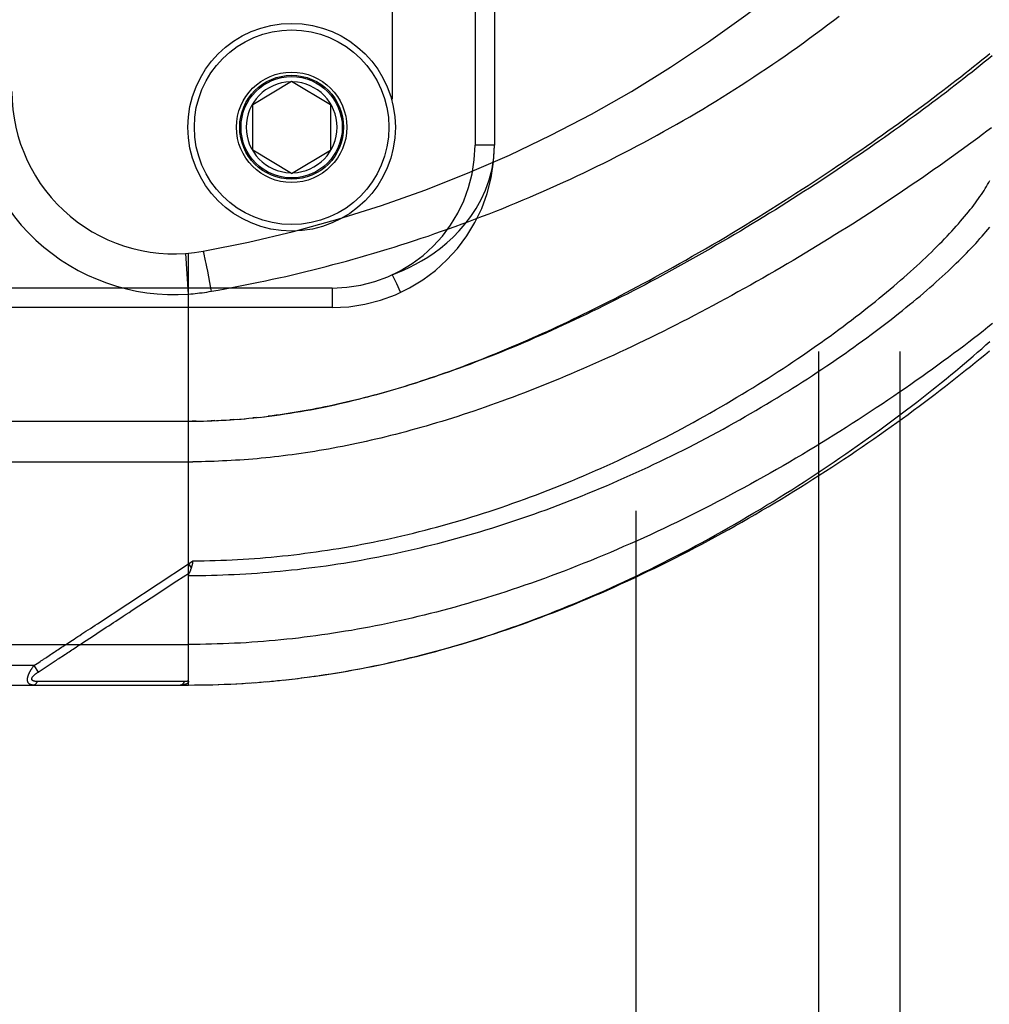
# Model space of a CAD drawing. Header units: inches. Extents: x 0 to 212, y 0 to 138.
# Tile 137 of 256: x 43.76 to 45.25, y 90.82 to 92.34. Entities that reach past the tile are written whole.
import ezdxf

# ---------------------------------------------------------------- set-up
doc = ezdxf.new("R2010")
doc.units = ezdxf.units.IN
doc.header["$LTSCALE"] = 11.6875
doc.header["$MEASUREMENT"] = 0
doc.linetypes.add('HIDDEN', pattern=[0.2, 0.1, -0.1])
for name, color, linetype in [('DEFAULT_2', 8, 'HIDDEN'), ('LEFTHAND_DOOR_ASSEMBLY', 7, 'CONTINUOUS'), ('SUBPANEL', 7, 'CONTINUOUS')]:
    doc.layers.add(name, color=color, linetype=linetype)

msp = doc.modelspace()

# ---------------------------------------------------------------- linework, layer by layer
at = {"layer": 'DEFAULT_2', "color": 8, "linetype": 'HIDDEN'}
msp.add_line((44.7095, 38.9877), (44.7095, 96.0917), dxfattribs=at)
at = {"layer": 'LEFTHAND_DOOR_ASSEMBLY', "color": 8, "linetype": 'HIDDEN'}
for p, q in [((44.3335, 93.3843), (44.3335, 91.9451)), ((44.461, 93.1847), (44.461, 92.1447)), ((44.491, 93.1847), (44.491, 92.1447)), ((44.1185, 92.2072), (44.1785, 92.2432)), ((44.1785, 92.2432), (44.2385, 92.2072)), ((44.1185, 92.1372), (44.1185, 92.2072)), ((44.2385, 92.2072), (44.2385, 92.1372)), ((44.1785, 92.1011), (44.1185, 92.1372)), ((44.1785, 92.1011), (44.2385, 92.1372)), ((44.491, 92.1447), (44.461, 92.1447)), ((44.0198, 91.9155), (44.0153, 91.9778)), ((44.0198, 91.3134), (44.0198, 91.9782)), ((44.0435, 91.9776), (44.0433, 91.9784)), ((44.0437, 91.9768), (44.0435, 91.9776)), ((44.0439, 91.976), (44.0437, 91.9768)), ((44.0441, 91.975), (44.0439, 91.976)), ((44.0445, 91.9735), (44.0441, 91.975)), ((44.0449, 91.9717), (44.0445, 91.9735)), ((44.0454, 91.9692), (44.0449, 91.9717)), ((44.046, 91.9664), (44.0454, 91.9692)), ((44.0468, 91.9625), (44.046, 91.9664)), ((44.0479, 91.9574), (44.0468, 91.9625)), ((44.0492, 91.9509), (44.0479, 91.9574)), ((44.051, 91.9418), (44.0492, 91.9509)), ((44.0526, 91.9331), (44.051, 91.9418)), ((44.241, 91.9247), (43.0848, 91.9247)), ((44.0547, 91.922), (44.0526, 91.9331)), ((44.0551, 91.9197), (44.0547, 91.922)), ((44.241, 91.9247), (44.241, 91.8947)), ((44.241, 91.8947), (43.1148, 91.8947)), ((44.07, 91.721), (44.0775, 91.7214)), ((44.0892, 91.7221), (44.0833, 91.7217)), ((44.0911, 91.7223), (44.1009, 91.723)), ((44.0982, 91.7228), (44.1068, 91.7235)), ((44.1245, 91.7253), (44.1186, 91.7246)), ((44.128, 91.7256), (44.1365, 91.7266)), ((43.146, 91.7197), (44.0255, 91.7197)), ((44.0313, 91.7197), (44.0255, 91.7197)), ((44.034, 91.7198), (44.0428, 91.7199)), ((44.0412, 91.7199), (44.0486, 91.7201)), ((44.0601, 91.7205), (44.0543, 91.7203)), ((44.0629, 91.7206), (44.0717, 91.7211)), ((43.116, 91.6572), (44.0263, 91.6572)), ((43.8792, 91.4078), (44.0198, 91.5002)), ((44.0198, 91.5002), (44.0265, 91.5047)), ((44.0198, 91.5002), (44.0239, 91.4939)), ((44.0256, 91.5004), (44.0253, 91.4992)), ((44.0258, 91.5016), (44.0256, 91.5004)), ((44.0265, 91.5047), (44.0258, 91.5016)), ((44.0017, 91.4738), (44.021, 91.4864)), ((43.9622, 91.4478), (44.0017, 91.4738)), ((43.855, 91.3773), (43.8747, 91.3903)), ((43.116, 91.3759), (44.0198, 91.3759)), ((43.7814, 91.3434), (43.116, 91.3434)), ((43.7814, 91.3434), (43.784, 91.3451)), ((43.7814, 91.3434), (43.788, 91.3334)), ((43.784, 91.3451), (43.7864, 91.3467)), ((43.7864, 91.3467), (43.7888, 91.3483)), ((43.7955, 91.3383), (43.8034, 91.3435)), ((43.8034, 91.3435), (43.805, 91.3445)), ((43.805, 91.3445), (43.8142, 91.3506)), ((43.788, 91.3334), (43.7955, 91.3383)), ((44.2025, 91.3255), (44.2167, 91.3274)), ((44.2118, 91.3267), (44.2262, 91.3288)), ((43.146, 91.3134), (44.0198, 91.3134)), ((43.7913, 91.3189), (43.7869, 91.3189)), ((43.8002, 91.319), (43.7913, 91.3189)), ((43.832, 91.319), (43.8002, 91.319)), ((43.8371, 91.319), (43.832, 91.319)), ((44.0011, 91.3191), (43.9897, 91.3191)), ((44.0137, 91.3191), (44.0011, 91.3191)), ((44.0198, 91.3134), (44.029, 91.3135)), ((44.0288, 91.3135), (44.0383, 91.3135)), ((44.0379, 91.3135), (44.0477, 91.3137)), ((44.047, 91.3137), (44.057, 91.3139)), ((44.0561, 91.3139), (44.0663, 91.3142)), ((44.0652, 91.3142), (44.0757, 91.3146)), ((44.0743, 91.3145), (44.085, 91.315)), ((44.0834, 91.3149), (44.0943, 91.3154)), ((44.0925, 91.3153), (44.1037, 91.316)), ((44.1016, 91.3158), (44.1131, 91.3166)), ((44.1108, 91.3164), (44.1224, 91.3172)), ((44.1199, 91.317), (44.1318, 91.318)), ((44.129, 91.3177), (44.1412, 91.3188)), ((44.1382, 91.3185), (44.1506, 91.3196)), ((44.1473, 91.3193), (44.16, 91.3205)), ((44.1565, 91.3202), (44.1694, 91.3215)), ((44.1657, 91.3211), (44.1788, 91.3226)), ((44.1749, 91.3221), (44.1883, 91.3237)), ((44.1841, 91.3232), (44.1977, 91.3249)), ((44.1933, 91.3243), (44.2072, 91.3261))]:
    msp.add_line(p, q, dxfattribs=at)
for points in [[(44.0551, 91.9197), (44.0655, 91.9216), (44.0759, 91.9235), (44.0863, 91.9254), (44.0966, 91.9274), (44.107, 91.9294), (44.1173, 91.9315), (44.1277, 91.9336), (44.1381, 91.9358), (44.1485, 91.9381), (44.1589, 91.9404), (44.1693, 91.9427), (44.1797, 91.9451), (44.1901, 91.9476), (44.2005, 91.9501), (44.2109, 91.9527), (44.2213, 91.9553), (44.2318, 91.958), (44.2422, 91.9607), (44.2526, 91.9635), (44.2631, 91.9663), (44.2735, 91.9692), (44.284, 91.9722), (44.2944, 91.9752), (44.3049, 91.9782), (44.3153, 91.9813), (44.3258, 91.9845), (44.3363, 91.9878), (44.3467, 91.991), (44.3572, 91.9944), (44.3677, 91.9978), (44.3782, 92.0013), (44.3886, 92.0048), (44.3991, 92.0084), (44.4096, 92.012), (44.4201, 92.0157), (44.4305, 92.0195), (44.441, 92.0233), (44.4515, 92.0271), (44.4619, 92.0311), (44.4724, 92.0351), (44.4829, 92.0391), (44.4933, 92.0432), (44.5038, 92.0474), (44.5142, 92.0516), (44.5246, 92.0559), (44.5351, 92.0603), (44.5455, 92.0647), (44.5559, 92.0691), (44.5663, 92.0737), (44.5767, 92.0783), (44.5871, 92.0829), (44.5975, 92.0876), (44.6079, 92.0924), (44.6182, 92.0972), (44.6286, 92.1021), (44.6389, 92.1071), (44.6492, 92.1121), (44.6596, 92.1172), (44.6699, 92.1223), (44.6801, 92.1275), (44.6904, 92.1327), (44.7007, 92.138), (44.7109, 92.1434), (44.7211, 92.1488), (44.7313, 92.1543), (44.7415, 92.1599), (44.7516, 92.1655), (44.7617, 92.1712), (44.7718, 92.1769), (44.7819, 92.1827), (44.792, 92.1885), (44.802, 92.1944), (44.812, 92.2003), (44.822, 92.2063), (44.8319, 92.2124), (44.8418, 92.2185), (44.8517, 92.2247), (44.8615, 92.2309), (44.8713, 92.2372), (44.8811, 92.2435), (44.8908, 92.2498), (44.9005, 92.2563), (44.9102, 92.2627), (44.9198, 92.2692), (44.9293, 92.2758), (44.9388, 92.2824), (44.9483, 92.289), (44.9577, 92.2957), (44.9671, 92.3024), (44.9764, 92.3092), (44.9857, 92.316), (44.9949, 92.3228), (45.004, 92.3297), (45.0131, 92.3366), (45.0221, 92.3435)], [(44.1359, 91.7265), (44.1439, 91.7275), (44.1519, 91.7285), (44.1599, 91.7296), (44.168, 91.7308), (44.176, 91.732), (44.1839, 91.7333), (44.1919, 91.7346), (44.1997, 91.736), (44.2075, 91.7374), (44.2153, 91.7389), (44.2229, 91.7404), (44.2305, 91.7419), (44.2379, 91.7435), (44.2453, 91.7451), (44.2526, 91.7467), (44.2599, 91.7484), (44.2671, 91.7501), (44.2743, 91.7518), (44.2815, 91.7536), (44.2886, 91.7554), (44.2957, 91.7572), (44.3028, 91.7591), (44.3099, 91.761), (44.3169, 91.763), (44.3239, 91.765), (44.3309, 91.767), (44.3379, 91.769), (44.3449, 91.7711), (44.3518, 91.7733), (44.3588, 91.7754), (44.3657, 91.7776), (44.3727, 91.7798), (44.3796, 91.7821), (44.3865, 91.7844), (44.3934, 91.7867), (44.4004, 91.7891), (44.4073, 91.7915), (44.4143, 91.7939), (44.4212, 91.7964), (44.4282, 91.7989), (44.4352, 91.8015), (44.4422, 91.8041), (44.4493, 91.8068), (44.4563, 91.8094), (44.4634, 91.8122), (44.4705, 91.8149), (44.4776, 91.8178), (44.4847, 91.8206), (44.4919, 91.8235), (44.4991, 91.8265), (44.5064, 91.8295), (44.5136, 91.8325), (44.5209, 91.8356), (44.5283, 91.8387), (44.5356, 91.8419), (44.543, 91.8451), (44.5505, 91.8484), (44.5579, 91.8517), (44.5655, 91.8551), (44.573, 91.8585), (44.5807, 91.862), (44.5883, 91.8656), (44.5961, 91.8692), (44.6039, 91.8729), (44.6117, 91.8766), (44.6196, 91.8804), (44.6275, 91.8843), (44.6355, 91.8882), (44.6436, 91.8921), (44.6517, 91.8962), (44.6599, 91.9003), (44.6683, 91.9045), (44.6767, 91.9088), (44.6852, 91.9132), (44.6938, 91.9177), (44.7025, 91.9222), (44.7113, 91.9269), (44.7201, 91.9316), (44.7291, 91.9364), (44.7382, 91.9414), (44.7475, 91.9464), (44.7569, 91.9516), (44.7664, 91.9569), (44.7761, 91.9623), (44.7859, 91.9678), (44.7958, 91.9735), (44.8059, 91.9793), (44.816, 91.9851), (44.8262, 91.9911), (44.8364, 91.9971), (44.8467, 92.0032), (44.8569, 92.0092), (44.867, 92.0154), (44.8771, 92.0215), (44.8871, 92.0276), (44.8971, 92.0337), (44.907, 92.0399), (44.9168, 92.046), (44.9266, 92.0522), (44.9363, 92.0583), (44.9459, 92.0644), (44.9555, 92.0706), (44.9649, 92.0767), (44.9743, 92.0828), (44.9837, 92.0889), (44.9929, 92.095), (45.0021, 92.1011), (45.0111, 92.1072), (45.0201, 92.1132), (45.0291, 92.1192), (45.0379, 92.1252), (45.0466, 92.1312), (45.0553, 92.1372), (45.0639, 92.1431), (45.0723, 92.149), (45.0807, 92.1549), (45.089, 92.1608), (45.0972, 92.1666), (45.1054, 92.1724), (45.1134, 92.1782), (45.1213, 92.1839), (45.1292, 92.1896), (45.1369, 92.1953), (45.1446, 92.2009), (45.1522, 92.2065), (45.1596, 92.2121), (45.167, 92.2176), (45.1743, 92.2231), (45.1815, 92.2286), (45.1886, 92.234), (45.1956, 92.2394), (45.2025, 92.2447), (45.2093, 92.25), (45.216, 92.2553), (45.2227, 92.2605), (45.2292, 92.2657), (45.2356, 92.2708), (45.242, 92.2759), (45.2482, 92.2809), (45.2543, 92.286)], [(45.2575, 92.2821), (45.2515, 92.2772), (45.2455, 92.2723), (45.2393, 92.2673), (45.2331, 92.2623), (45.2268, 92.2573), (45.2204, 92.2523), (45.2139, 92.2472), (45.2074, 92.2421), (45.2007, 92.2369), (45.194, 92.2317), (45.1872, 92.2265), (45.1803, 92.2213), (45.1734, 92.216), (45.1663, 92.2107), (45.1592, 92.2054), (45.152, 92.2001), (45.1448, 92.1947), (45.1374, 92.1894), (45.13, 92.184), (45.1225, 92.1785), (45.1149, 92.1731), (45.1073, 92.1676), (45.0996, 92.1622), (45.0918, 92.1567), (45.084, 92.1511), (45.0761, 92.1456), (45.0681, 92.1401), (45.0601, 92.1345), (45.052, 92.129), (45.0438, 92.1234), (45.0356, 92.1178), (45.0273, 92.1123), (45.0189, 92.1067), (45.0105, 92.1011), (45.0021, 92.0955), (44.9936, 92.0899), (44.985, 92.0843), (44.9764, 92.0787), (44.9677, 92.0732), (44.959, 92.0676), (44.9502, 92.062), (44.9414, 92.0564), (44.9326, 92.0509), (44.9237, 92.0453), (44.9148, 92.0398), (44.9059, 92.0343), (44.8969, 92.0288), (44.8879, 92.0233), (44.8788, 92.0179), (44.8698, 92.0125), (44.8607, 92.0071), (44.8516, 92.0017), (44.8424, 91.9963), (44.8333, 91.991), (44.8241, 91.9857), (44.8149, 91.9804), (44.8057, 91.9752), (44.7965, 91.97), (44.7873, 91.9648), (44.7781, 91.9597), (44.7689, 91.9546), (44.7597, 91.9496), (44.7505, 91.9446), (44.7413, 91.9396), (44.7321, 91.9347), (44.7229, 91.9298), (44.7137, 91.925), (44.7045, 91.9203), (44.6954, 91.9155), (44.6863, 91.9109), (44.6772, 91.9063), (44.6681, 91.9017), (44.659, 91.8972), (44.65, 91.8928), (44.641, 91.8884), (44.632, 91.884), (44.6231, 91.8798), (44.6142, 91.8756), (44.6053, 91.8714), (44.5965, 91.8673), (44.5877, 91.8633), (44.5789, 91.8593), (44.5702, 91.8554), (44.5615, 91.8515), (44.5529, 91.8478), (44.5443, 91.844), (44.5358, 91.8404), (44.5273, 91.8368), (44.5188, 91.8332), (44.5104, 91.8298), (44.5021, 91.8264), (44.4938, 91.823), (44.4855, 91.8197), (44.4773, 91.8165), (44.4692, 91.8134), (44.4611, 91.8103), (44.4531, 91.8072), (44.4451, 91.8043), (44.4372, 91.8013), (44.4293, 91.7985), (44.4215, 91.7957), (44.4137, 91.793), (44.406, 91.7903), (44.3983, 91.7877), (44.3907, 91.7852), (44.3832, 91.7827), (44.3757, 91.7803), (44.3682, 91.7779), (44.3608, 91.7756), (44.3535, 91.7733), (44.3462, 91.7711), (44.339, 91.769), (44.3318, 91.7669), (44.3246, 91.7648), (44.3176, 91.7629), (44.3105, 91.7609), (44.3035, 91.759), (44.2966, 91.7572), (44.2897, 91.7554), (44.2829, 91.7537), (44.2761, 91.752), (44.2693, 91.7504), (44.2626, 91.7488), (44.2559, 91.7473), (44.2493, 91.7458), (44.2428, 91.7444), (44.2362, 91.743), (44.2297, 91.7417), (44.2233, 91.7404), (44.2169, 91.7391), (44.2105, 91.7379), (44.2041, 91.7367), (44.1978, 91.7356), (44.1916, 91.7345), (44.1853, 91.7335), (44.1791, 91.7325), (44.1729, 91.7315), (44.1668, 91.7306)], [(45.2566, 92.1714), (45.2497, 92.1661), (45.2427, 92.1609), (45.2356, 92.1556), (45.2284, 92.1503), (45.2212, 92.145), (45.2138, 92.1396), (45.2064, 92.1342), (45.1989, 92.1288), (45.1913, 92.1234), (45.1837, 92.118), (45.1759, 92.1125), (45.1681, 92.107), (45.1602, 92.1015), (45.1523, 92.096), (45.1442, 92.0904), (45.1361, 92.0849), (45.1279, 92.0793), (45.1197, 92.0738), (45.1113, 92.0682), (45.1029, 92.0626), (45.0945, 92.057), (45.0859, 92.0513), (45.0773, 92.0457), (45.0687, 92.0401), (45.06, 92.0345), (45.0512, 92.0289), (45.0424, 92.0232), (45.0335, 92.0176), (45.0245, 92.012), (45.0155, 92.0064), (45.0065, 92.0008), (44.9974, 91.9952), (44.9882, 91.9896), (44.979, 91.984), (44.9698, 91.9784), (44.9606, 91.9729), (44.9512, 91.9673), (44.9419, 91.9618), (44.9325, 91.9563), (44.9231, 91.9509), (44.9137, 91.9454), (44.9042, 91.94), (44.8947, 91.9346), (44.8852, 91.9292), (44.8756, 91.9239), (44.8661, 91.9186), (44.8565, 91.9133), (44.8469, 91.9081), (44.8373, 91.9029), (44.8277, 91.8977), (44.8181, 91.8926), (44.8085, 91.8875), (44.7989, 91.8825), (44.7892, 91.8775), (44.7796, 91.8725), (44.77, 91.8676), (44.7604, 91.8628), (44.7508, 91.858), (44.7412, 91.8532), (44.7317, 91.8485), (44.7221, 91.8439), (44.7126, 91.8393), (44.7031, 91.8348), (44.6936, 91.8303), (44.6841, 91.8259), (44.6747, 91.8215), (44.6652, 91.8172), (44.6559, 91.813), (44.6465, 91.8088), (44.6372, 91.8047), (44.6279, 91.8006), (44.6186, 91.7966), (44.6094, 91.7926), (44.6002, 91.7888), (44.5911, 91.785), (44.582, 91.7812), (44.573, 91.7775), (44.5639, 91.7739), (44.555, 91.7703), (44.5461, 91.7668), (44.5372, 91.7634), (44.5283, 91.76), (44.5196, 91.7567), (44.5108, 91.7535), (44.5021, 91.7503), (44.4935, 91.7472), (44.4849, 91.7441), (44.4764, 91.7411), (44.4679, 91.7382), (44.4594, 91.7353), (44.451, 91.7325), (44.4427, 91.7298), (44.4344, 91.7271), (44.4261, 91.7245), (44.418, 91.7219), (44.4098, 91.7194), (44.4017, 91.7169), (44.3937, 91.7146), (44.3857, 91.7122), (44.3777, 91.7099), (44.3698, 91.7077), (44.362, 91.7056), (44.3542, 91.7035), (44.3464, 91.7014), (44.3387, 91.6994), (44.331, 91.6975), (44.3234, 91.6956), (44.3158, 91.6937), (44.3083, 91.6919), (44.3008, 91.6902), (44.2934, 91.6885), (44.286, 91.6869), (44.2786, 91.6853), (44.2713, 91.6838), (44.264, 91.6823), (44.2567, 91.6808), (44.2495, 91.6795), (44.2424, 91.6781), (44.2352, 91.6768), (44.2281, 91.6756), (44.2211, 91.6743), (44.214, 91.6732), (44.207, 91.6721), (44.2001, 91.671), (44.1931, 91.67), (44.1862, 91.669), (44.1793, 91.668), (44.1725, 91.6671)], [(44.3335, 91.9451), (44.342, 91.9484), (44.3508, 91.9521), (44.3598, 91.9564), (44.3691, 91.9612), (44.3786, 91.9665), (44.3883, 91.9724), (44.3981, 91.979), (44.4079, 91.9863), (44.4177, 91.9944), (44.4274, 92.0032), (44.4368, 92.0129), (44.446, 92.0234), (44.4547, 92.0349), (44.463, 92.0473), (44.4705, 92.0608), (44.4772, 92.0754), (44.4828, 92.0912), (44.4872, 92.108), (44.49, 92.1259), (44.491, 92.1447)], [(44.0265, 91.5047), (44.0351, 91.5048), (44.0437, 91.5049), (44.0523, 91.5051), (44.0609, 91.5053), (44.0695, 91.5056), (44.0781, 91.5059), (44.0867, 91.5063), (44.0953, 91.5067), (44.1039, 91.5072), (44.1125, 91.5078), (44.1212, 91.5084), (44.1298, 91.509), (44.1384, 91.5097), (44.1471, 91.5105), (44.1557, 91.5113), (44.1644, 91.5122), (44.173, 91.5131), (44.1817, 91.5141), (44.1904, 91.5151), (44.199, 91.5162), (44.2077, 91.5173), (44.2164, 91.5185), (44.2252, 91.5198), (44.2339, 91.5211), (44.2426, 91.5224), (44.2514, 91.5238), (44.2601, 91.5253), (44.2689, 91.5268), (44.2777, 91.5284), (44.2865, 91.5301), (44.2953, 91.5317), (44.3041, 91.5335), (44.3129, 91.5353), (44.3218, 91.5372), (44.3306, 91.5391), (44.3395, 91.5411), (44.3484, 91.5431), (44.3573, 91.5452), (44.3662, 91.5474), (44.3751, 91.5496), (44.384, 91.5519), (44.393, 91.5542), (44.4019, 91.5566), (44.4109, 91.5591), (44.4199, 91.5616), (44.4289, 91.5642), (44.4379, 91.5668), (44.4469, 91.5695), (44.4559, 91.5722), (44.4649, 91.575), (44.474, 91.5779), (44.483, 91.5808), (44.4921, 91.5838), (44.5011, 91.5869), (44.5102, 91.59), (44.5193, 91.5932), (44.5284, 91.5964), (44.5375, 91.5997), (44.5466, 91.603), (44.5557, 91.6064), (44.5647, 91.6099), (44.5738, 91.6134), (44.5829, 91.617), (44.592, 91.6206), (44.6011, 91.6243), (44.6102, 91.628), (44.6193, 91.6318), (44.6284, 91.6357), (44.6374, 91.6396), (44.6465, 91.6435), (44.6555, 91.6475), (44.6646, 91.6516), (44.6736, 91.6557), (44.6826, 91.6599), (44.6916, 91.6641), (44.7005, 91.6683), (44.7095, 91.6726), (44.7184, 91.677), (44.7273, 91.6814), (44.7361, 91.6858), (44.745, 91.6903), (44.7538, 91.6948), (44.7625, 91.6993), (44.7713, 91.7039), (44.78, 91.7085), (44.7886, 91.7132), (44.7972, 91.7179), (44.8058, 91.7226), (44.8144, 91.7274), (44.8228, 91.7321), (44.8313, 91.7369), (44.8397, 91.7418), (44.848, 91.7466), (44.8563, 91.7515), (44.8645, 91.7564), (44.8727, 91.7613), (44.8808, 91.7662), (44.8888, 91.7712), (44.8968, 91.7761), (44.9047, 91.7811), (44.9126, 91.7861), (44.9204, 91.791), (44.9281, 91.796), (44.9357, 91.801), (44.9433, 91.806), (44.9508, 91.811), (44.9582, 91.816), (44.9656, 91.821), (44.9728, 91.826), (44.98, 91.831), (44.9871, 91.836), (44.9942, 91.8409), (45.0011, 91.8459), (45.008, 91.8508), (45.0148, 91.8558), (45.0215, 91.8607), (45.0281, 91.8656), (45.0346, 91.8705), (45.041, 91.8754), (45.0474, 91.8802), (45.0537, 91.8851), (45.0598, 91.8899), (45.0659, 91.8947), (45.0719, 91.8994), (45.0778, 91.9042), (45.0836, 91.9089), (45.0893, 91.9136), (45.095, 91.9182), (45.1005, 91.9229), (45.106, 91.9275), (45.1113, 91.932), (45.1166, 91.9366), (45.1218, 91.9411), (45.1268, 91.9456), (45.1318, 91.95), (45.1367, 91.9544), (45.1415, 91.9588), (45.1462, 91.9631), (45.1508, 91.9674), (45.1554, 91.9717), (45.1598, 91.9759), (45.1641, 91.9801), (45.1684, 91.9843), (45.1725, 91.9884), (45.1766, 91.9925), (45.1806, 91.9965), (45.1845, 92.0005), (45.1883, 92.0045), (45.192, 92.0084), (45.1956, 92.0123), (45.1991, 92.0162), (45.2025, 92.02), (45.2058, 92.0237), (45.2091, 92.0274), (45.2123, 92.0311), (45.2153, 92.0348), (45.2183, 92.0384), (45.2212, 92.0419), (45.224, 92.0454), (45.2267, 92.0489), (45.2293, 92.0523), (45.2319, 92.0557), (45.2343, 92.059), (45.2367, 92.0623), (45.239, 92.0656), (45.2412, 92.0688), (45.2433, 92.072), (45.2453, 92.0751), (45.2472, 92.0782), (45.2491, 92.0812), (45.2508, 92.0842), (45.2525, 92.0872), (45.2541, 92.0901)], [(44.0198, 91.4821), (44.0285, 91.4821), (44.0373, 91.4822), (44.0461, 91.4823), (44.0549, 91.4825), (44.0637, 91.4827), (44.0725, 91.483), (44.0813, 91.4834), (44.0901, 91.4838), (44.0989, 91.4842), (44.1077, 91.4847), (44.1165, 91.4852), (44.1254, 91.4858), (44.1342, 91.4865), (44.143, 91.4872), (44.1519, 91.488), (44.1607, 91.4888), (44.1696, 91.4896), (44.1785, 91.4906), (44.1874, 91.4915), (44.1962, 91.4926), (44.2051, 91.4937), (44.214, 91.4948), (44.223, 91.496), (44.2319, 91.4972), (44.2408, 91.4985), (44.2498, 91.4999), (44.2587, 91.5013), (44.2677, 91.5028), (44.2767, 91.5043), (44.2857, 91.5059), (44.2947, 91.5075), (44.3037, 91.5092), (44.3127, 91.5109), (44.3218, 91.5127), (44.3308, 91.5146), (44.3399, 91.5165), (44.349, 91.5185), (44.3581, 91.5205), (44.3672, 91.5226), (44.3763, 91.5248), (44.3855, 91.527), (44.3946, 91.5292), (44.4038, 91.5315), (44.4129, 91.5339), (44.4221, 91.5364), (44.4313, 91.5389), (44.4405, 91.5414), (44.4498, 91.544), (44.459, 91.5467), (44.4682, 91.5494), (44.4775, 91.5522), (44.4867, 91.5551), (44.496, 91.558), (44.5053, 91.561), (44.5146, 91.564), (44.5239, 91.5671), (44.5332, 91.5702), (44.5425, 91.5734), (44.5518, 91.5767), (44.5611, 91.58), (44.5704, 91.5834), (44.5797, 91.5868), (44.589, 91.5903), (44.5983, 91.5939), (44.6077, 91.5975), (44.617, 91.6011), (44.6263, 91.6048), (44.6355, 91.6086), (44.6448, 91.6124), (44.6541, 91.6163), (44.6634, 91.6202), (44.6726, 91.6242), (44.6818, 91.6282), (44.691, 91.6322), (44.7002, 91.6364), (44.7094, 91.6405), (44.7185, 91.6447), (44.7276, 91.649), (44.7367, 91.6533), (44.7458, 91.6576), (44.7548, 91.662), (44.7639, 91.6664), (44.7728, 91.6708), (44.7818, 91.6753), (44.7907, 91.6798), (44.7995, 91.6844), (44.8083, 91.689), (44.8171, 91.6936), (44.8258, 91.6983), (44.8345, 91.7029), (44.8432, 91.7076), (44.8518, 91.7124), (44.8603, 91.7171), (44.8688, 91.7219), (44.8772, 91.7267), (44.8855, 91.7315), (44.8938, 91.7363), (44.9021, 91.7412), (44.9103, 91.746), (44.9184, 91.7509), (44.9264, 91.7558), (44.9344, 91.7606), (44.9423, 91.7655), (44.9501, 91.7704), (44.9579, 91.7753), (44.9656, 91.7802), (44.9732, 91.7851), (44.9807, 91.79), (44.9881, 91.7949), (44.9955, 91.7998), (45.0028, 91.8047), (45.01, 91.8096), (45.0172, 91.8144), (45.0242, 91.8193), (45.0312, 91.8241), (45.038, 91.829), (45.0448, 91.8338), (45.0515, 91.8386), (45.0581, 91.8434), (45.0647, 91.8481), (45.0711, 91.8529), (45.0775, 91.8576), (45.0837, 91.8623), (45.0899, 91.867), (45.096, 91.8717), (45.102, 91.8763), (45.1079, 91.8809), (45.1137, 91.8855), (45.1194, 91.8901), (45.125, 91.8946), (45.1306, 91.8991), (45.136, 91.9036), (45.1414, 91.908), (45.1466, 91.9124), (45.1518, 91.9168), (45.1569, 91.9212), (45.1618, 91.9255), (45.1667, 91.9298), (45.1715, 91.934), (45.1762, 91.9383), (45.1808, 91.9424), (45.1854, 91.9466), (45.1898, 91.9507), (45.1941, 91.9548), (45.1984, 91.9588), (45.2025, 91.9628), (45.2066, 91.9668), (45.2105, 91.9707), (45.2144, 91.9746), (45.2182, 91.9785), (45.2219, 91.9823), (45.2255, 91.9861), (45.229, 91.9898), (45.2324, 91.9935), (45.2358, 91.9971), (45.239, 92.0008), (45.2422, 92.0043), (45.2453, 92.0079), (45.2482, 92.0114), (45.2511, 92.0148), (45.2539, 92.0183)], [(44.0433, 91.9784), (44.0432, 91.9787), (44.0431, 91.979), (44.0431, 91.9793), (44.043, 91.9796), (44.0429, 91.9798), (44.0428, 91.98), (44.0428, 91.9802), (44.0427, 91.9804), (44.0427, 91.9806), (44.0426, 91.9808), (44.0426, 91.9809), (44.0425, 91.981), (44.0425, 91.9811), (44.0424, 91.9812), (44.0424, 91.9812), (44.0424, 91.9812), (44.0423, 91.9812)], [(44.3335, 91.9451), (44.3398, 91.9315), (44.3457, 91.9188)], [(44.0198, 91.9155), (44.0233, 91.9157), (44.0268, 91.916), (44.0301, 91.9163), (44.0334, 91.9167), (44.0368, 91.9171), (44.0404, 91.9175), (44.044, 91.918), (44.0477, 91.9185), (44.0513, 91.9191), (44.0551, 91.9197)], [(44.3457, 91.9188), (44.346, 91.9181), (44.3461, 91.9178)], [(45.2585, 91.8699), (45.2513, 91.8642), (45.244, 91.8585), (45.2366, 91.8528), (45.2292, 91.847), (45.2216, 91.8412), (45.2139, 91.8354), (45.2062, 91.8296), (45.1983, 91.8237), (45.1904, 91.8178), (45.1823, 91.8119), (45.1742, 91.806), (45.166, 91.8), (45.1577, 91.7941), (45.1493, 91.7881), (45.1408, 91.7821), (45.1322, 91.7761), (45.1236, 91.7701), (45.1148, 91.7641), (45.106, 91.7581), (45.0971, 91.752), (45.0882, 91.746), (45.0791, 91.74), (45.07, 91.734), (45.0608, 91.728), (45.0515, 91.7219), (45.0422, 91.7159), (45.0328, 91.71), (45.0233, 91.704), (45.0138, 91.698), (45.0042, 91.6921), (44.9946, 91.6861), (44.9849, 91.6802), (44.9751, 91.6743), (44.9653, 91.6685), (44.9554, 91.6626), (44.9455, 91.6568), (44.9356, 91.651), (44.9256, 91.6453), (44.9156, 91.6396), (44.9055, 91.6339), (44.8954, 91.6283), (44.8853, 91.6227), (44.8751, 91.6172), (44.8649, 91.6117), (44.8547, 91.6062), (44.8445, 91.6008), (44.8342, 91.5954), (44.824, 91.5901), (44.8137, 91.5849), (44.8034, 91.5797), (44.7931, 91.5745), (44.7828, 91.5694), (44.7725, 91.5644), (44.7621, 91.5595), (44.7518, 91.5546), (44.7415, 91.5497), (44.7312, 91.5449), (44.7209, 91.5402), (44.7106, 91.5356), (44.7003, 91.531), (44.69, 91.5265), (44.6798, 91.522), (44.6695, 91.5176), (44.6593, 91.5133), (44.649, 91.5091), (44.6388, 91.5049), (44.6287, 91.5008), (44.6185, 91.4968), (44.6084, 91.4928), (44.5982, 91.4889), (44.5881, 91.4851), (44.5781, 91.4814), (44.568, 91.4777), (44.558, 91.4741), (44.548, 91.4705), (44.538, 91.4671), (44.5281, 91.4637), (44.5182, 91.4603), (44.5083, 91.4571), (44.4985, 91.4539), (44.4887, 91.4508), (44.4789, 91.4477), (44.4691, 91.4448), (44.4594, 91.4419), (44.4497, 91.439), (44.44, 91.4363), (44.4303, 91.4335), (44.4207, 91.4309), (44.4111, 91.4283), (44.4016, 91.4258), (44.3921, 91.4234), (44.3826, 91.421), (44.3731, 91.4187), (44.3636, 91.4165), (44.3542, 91.4143), (44.3448, 91.4122), (44.3355, 91.4102), (44.3261, 91.4082), (44.3168, 91.4063), (44.3075, 91.4044), (44.2983, 91.4026), (44.2891, 91.4009), (44.2798, 91.3992), (44.2707, 91.3976), (44.2615, 91.3961), (44.2523, 91.3946), (44.2432, 91.3932), (44.2341, 91.3918), (44.225, 91.3905), (44.216, 91.3892), (44.2069, 91.388), (44.1979, 91.3869), (44.1889, 91.3858), (44.1799, 91.3848), (44.1709, 91.3838), (44.1619, 91.3829), (44.153, 91.3821), (44.144, 91.3813), (44.1351, 91.3805), (44.1262, 91.3798), (44.1173, 91.3792), (44.1084, 91.3786), (44.0995, 91.3781), (44.0906, 91.3777), (44.0818, 91.3773)], [(44.221, 91.328), (44.2303, 91.3294), (44.2396, 91.3309), (44.2489, 91.3324), (44.2582, 91.3339), (44.2676, 91.3356), (44.2769, 91.3373), (44.2863, 91.339), (44.2957, 91.3409), (44.3051, 91.3428), (44.3146, 91.3447), (44.3241, 91.3468), (44.3335, 91.3488), (44.3431, 91.351), (44.3526, 91.3533), (44.3621, 91.3556), (44.3717, 91.3579), (44.3813, 91.3604), (44.3909, 91.3629), (44.4006, 91.3655), (44.4102, 91.3681), (44.4199, 91.3708), (44.4297, 91.3736), (44.4394, 91.3765), (44.4492, 91.3795), (44.459, 91.3825), (44.4688, 91.3855), (44.4785, 91.3887), (44.4883, 91.3919), (44.498, 91.3951), (44.5077, 91.3984), (44.5174, 91.4018), (44.527, 91.4052), (44.5367, 91.4087), (44.5463, 91.4122), (44.5558, 91.4158), (44.5654, 91.4194), (44.575, 91.4231), (44.5846, 91.4269), (44.5941, 91.4307), (44.6037, 91.4346), (44.6133, 91.4385), (44.6229, 91.4425), (44.6325, 91.4466), (44.6421, 91.4507), (44.6517, 91.4549), (44.6614, 91.4592), (44.6711, 91.4635), (44.6808, 91.468), (44.6905, 91.4725), (44.7003, 91.4771), (44.7102, 91.4817), (44.7201, 91.4865), (44.7301, 91.4914), (44.7401, 91.4963), (44.7502, 91.5014), (44.7603, 91.5065), (44.7704, 91.5117), (44.7806, 91.5169), (44.7907, 91.5223), (44.8008, 91.5277), (44.8109, 91.5331), (44.821, 91.5386), (44.8311, 91.5442), (44.8411, 91.5498), (44.8511, 91.5554), (44.8611, 91.5611), (44.871, 91.5669), (44.8809, 91.5727), (44.8907, 91.5785), (44.9006, 91.5844), (44.9103, 91.5903), (44.9201, 91.5962), (44.9297, 91.6022), (44.9394, 91.6082), (44.9489, 91.6142), (44.9584, 91.6202), (44.9679, 91.6263), (44.9773, 91.6324), (44.9866, 91.6385), (44.9959, 91.6446), (45.0051, 91.6508), (45.0142, 91.6569), (45.0233, 91.6631), (45.0323, 91.6692), (45.0412, 91.6754), (45.05, 91.6816), (45.0587, 91.6878), (45.0674, 91.6939), (45.076, 91.7001), (45.0845, 91.7063), (45.0929, 91.7124), (45.1013, 91.7186), (45.1095, 91.7247), (45.1177, 91.7308), (45.1257, 91.7369), (45.1337, 91.743), (45.1416, 91.7491), (45.1494, 91.7552), (45.157, 91.7612), (45.1646, 91.7672), (45.1721, 91.7732), (45.1795, 91.7791), (45.1868, 91.7851), (45.1941, 91.791), (45.2012, 91.7968), (45.2082, 91.8027), (45.2151, 91.8085), (45.2219, 91.8142), (45.2286, 91.82), (45.2352, 91.8257), (45.2417, 91.8313), (45.2481, 91.837), (45.2544, 91.8425)], [(44.2262, 91.3288), (44.2357, 91.3302), (44.2452, 91.3317), (44.2548, 91.3333), (44.2644, 91.335), (44.274, 91.3367), (44.2836, 91.3385), (44.2932, 91.3403), (44.3028, 91.3422), (44.3125, 91.3442), (44.3222, 91.3463), (44.3319, 91.3484), (44.3416, 91.3506), (44.3514, 91.3529), (44.3612, 91.3552), (44.371, 91.3576), (44.3808, 91.3601), (44.3906, 91.3627), (44.4005, 91.3653), (44.4104, 91.368), (44.4203, 91.3708), (44.4303, 91.3736), (44.4402, 91.3765), (44.4502, 91.3795), (44.4603, 91.3826), (44.4703, 91.3857), (44.4804, 91.389), (44.4904, 91.3923), (44.5006, 91.3956), (44.5107, 91.3991), (44.5208, 91.4026), (44.531, 91.4062), (44.5412, 91.4098), (44.5514, 91.4136), (44.5617, 91.4174), (44.5719, 91.4213), (44.5822, 91.4253), (44.5925, 91.4293), (44.6028, 91.4334), (44.6132, 91.4376), (44.6235, 91.4419), (44.6339, 91.4462), (44.6442, 91.4506), (44.6546, 91.4551), (44.665, 91.4597), (44.6754, 91.4643), (44.6858, 91.469), (44.6962, 91.4738), (44.7067, 91.4786), (44.7171, 91.4835), (44.7275, 91.4885), (44.7379, 91.4935), (44.7483, 91.4986), (44.7587, 91.5038), (44.7691, 91.509), (44.7795, 91.5143), (44.7899, 91.5197), (44.8003, 91.5251), (44.8106, 91.5305), (44.8209, 91.5361), (44.8312, 91.5416), (44.8415, 91.5472), (44.8518, 91.5529), (44.862, 91.5586), (44.8722, 91.5644), (44.8824, 91.5702), (44.8925, 91.5761), (44.9026, 91.5819), (44.9126, 91.5879), (44.9227, 91.5938), (44.9326, 91.5998), (44.9426, 91.6059), (44.9524, 91.6119), (44.9623, 91.618), (44.972, 91.6242), (44.9817, 91.6303), (44.9914, 91.6365), (45.001, 91.6426), (45.0105, 91.6489), (45.02, 91.6551), (45.0294, 91.6613), (45.0388, 91.6675), (45.0481, 91.6738), (45.0573, 91.6801), (45.0664, 91.6863), (45.0755, 91.6926), (45.0844, 91.6989), (45.0933, 91.7051), (45.1022, 91.7114), (45.1109, 91.7177), (45.1196, 91.7239), (45.1281, 91.7302), (45.1366, 91.7364), (45.1451, 91.7426), (45.1534, 91.7488), (45.1616, 91.755), (45.1698, 91.7612), (45.1778, 91.7674), (45.1858, 91.7735), (45.1937, 91.7797), (45.2015, 91.7858), (45.2092, 91.7919), (45.2168, 91.798), (45.2244, 91.804), (45.2318, 91.81), (45.2391, 91.816), (45.2464, 91.822), (45.2535, 91.8279)], [(44.0771, 91.7214), (44.0841, 91.7218), (44.095, 91.7226)], [(44.1054, 91.7234), (44.1127, 91.7241), (44.1202, 91.7248), (44.1305, 91.7259)], [(44.1668, 91.7306), (44.1607, 91.7297), (44.1546, 91.7289), (44.1485, 91.7281), (44.1425, 91.7273)], [(44.0198, 91.7197), (44.0269, 91.7197), (44.037, 91.7198)], [(44.0485, 91.7201), (44.0557, 91.7203), (44.0659, 91.7208)], [(44.1725, 91.6671), (44.1656, 91.6663), (44.1588, 91.6654), (44.1521, 91.6647), (44.1453, 91.6639), (44.1386, 91.6632), (44.1318, 91.6626), (44.1252, 91.6619), (44.1185, 91.6614), (44.1118, 91.6608), (44.1052, 91.6603), (44.0985, 91.6598), (44.0919, 91.6594), (44.0853, 91.659), (44.0787, 91.6587), (44.0722, 91.6584), (44.0656, 91.6581), (44.059, 91.6578), (44.0525, 91.6576), (44.0459, 91.6575), (44.0394, 91.6573), (44.0328, 91.6572), (44.0263, 91.6572)], [(44.0239, 91.4939), (44.0237, 91.4934), (44.0235, 91.4928), (44.0233, 91.4922), (44.0231, 91.4916), (44.0229, 91.4911), (44.0227, 91.4905), (44.0225, 91.49), (44.0223, 91.4895), (44.0221, 91.4889), (44.0219, 91.4884), (44.0217, 91.4879), (44.0214, 91.4874), (44.0212, 91.4869)], [(44.0253, 91.4992), (44.025, 91.498), (44.0248, 91.4974), (44.0247, 91.4968), (44.0245, 91.4962), (44.0244, 91.4957), (44.0242, 91.4951), (44.024, 91.4945), (44.0239, 91.4939)], [(44.0198, 91.4821), (44.0198, 91.4823), (44.0198, 91.4825), (44.0198, 91.4827), (44.0198, 91.4829), (44.0198, 91.4831), (44.0199, 91.4833), (44.0199, 91.4836), (44.02, 91.4838), (44.02, 91.484), (44.0201, 91.4842), (44.0201, 91.4844), (44.0202, 91.4846), (44.0203, 91.4849), (44.0204, 91.4851), (44.0204, 91.4853), (44.0205, 91.4855), (44.0206, 91.4858), (44.0207, 91.486), (44.0208, 91.4862), (44.0212, 91.4869)], [(43.882, 91.3951), (43.8893, 91.3999), (43.893, 91.4023), (43.8967, 91.4047), (43.9003, 91.4071), (43.9039, 91.4095), (43.9076, 91.4119), (43.9113, 91.4144), (43.9152, 91.4169), (43.9192, 91.4196), (43.9235, 91.4224), (43.928, 91.4253), (43.9328, 91.4285), (43.9622, 91.4478)], [(43.8383, 91.3809), (43.8433, 91.3842), (43.8461, 91.386), (43.849, 91.3879), (43.852, 91.3899), (43.8551, 91.392), (43.8583, 91.3941), (43.8616, 91.3962), (43.865, 91.3984), (43.8685, 91.4007), (43.872, 91.403), (43.8756, 91.4054), (43.8792, 91.4078)], [(43.8747, 91.3903), (43.8783, 91.3927), (43.882, 91.3951)], [(43.8202, 91.369), (43.8241, 91.3715), (43.826, 91.3728), (43.8279, 91.3741), (43.8299, 91.3753), (43.8319, 91.3766), (43.8339, 91.378), (43.8361, 91.3794), (43.8383, 91.3809)], [(43.8299, 91.3609), (43.8318, 91.3621), (43.8338, 91.3634), (43.8358, 91.3647), (43.8378, 91.366), (43.8398, 91.3674), (43.842, 91.3688), (43.8442, 91.3703), (43.8467, 91.3719), (43.8493, 91.3736), (43.852, 91.3754), (43.855, 91.3773)], [(44.0818, 91.3773), (44.0729, 91.3769), (44.064, 91.3766), (44.0552, 91.3764), (44.0463, 91.3762), (44.0375, 91.376), (44.0286, 91.3759), (44.0198, 91.3759)], [(43.8013, 91.3565), (43.805, 91.3589), (43.8069, 91.3602), (43.8087, 91.3614)], [(43.8087, 91.3614), (43.8125, 91.3639), (43.8144, 91.3652), (43.8164, 91.3664), (43.8183, 91.3677), (43.8202, 91.369)], [(43.8142, 91.3506), (43.8161, 91.3518), (43.818, 91.3531), (43.82, 91.3544), (43.822, 91.3557), (43.8239, 91.357), (43.8259, 91.3583), (43.8299, 91.3609)], [(43.7802, 91.3134), (43.7798, 91.3134), (43.7794, 91.3134), (43.779, 91.3135), (43.7786, 91.3135), (43.7782, 91.3136), (43.7779, 91.3136), (43.7775, 91.3137), (43.7772, 91.3138), (43.7769, 91.3139), (43.7766, 91.314), (43.7763, 91.314), (43.7761, 91.3142), (43.7758, 91.3143), (43.7756, 91.3144), (43.7753, 91.3145), (43.7751, 91.3146), (43.7749, 91.3148), (43.7747, 91.3149), (43.7745, 91.315), (43.7743, 91.3152), (43.7741, 91.3153), (43.7739, 91.3155), (43.7738, 91.3156), (43.7736, 91.3158), (43.7735, 91.3159), (43.7733, 91.3161), (43.7732, 91.3163), (43.773, 91.3165), (43.7729, 91.3166), (43.7728, 91.3168), (43.7727, 91.317), (43.7726, 91.3172), (43.7725, 91.3174), (43.7724, 91.3176), (43.7723, 91.3178), (43.7722, 91.318), (43.7721, 91.3182), (43.772, 91.3184), (43.772, 91.3186), (43.7719, 91.3188), (43.7719, 91.319), (43.7718, 91.3193), (43.7718, 91.3195), (43.7717, 91.3197), (43.7717, 91.32), (43.7716, 91.3202), (43.7716, 91.3204), (43.7716, 91.3207), (43.7716, 91.3209), (43.7716, 91.3212), (43.7716, 91.3214), (43.7715, 91.3217), (43.7716, 91.322), (43.7716, 91.3223), (43.7716, 91.3225), (43.7716, 91.3228), (43.7716, 91.3231), (43.7717, 91.3234), (43.7717, 91.3237), (43.7717, 91.324), (43.7718, 91.3243), (43.7718, 91.3246), (43.7719, 91.3249), (43.772, 91.3252), (43.772, 91.3255), (43.7721, 91.3259), (43.7722, 91.3262), (43.7723, 91.3265), (43.7724, 91.3269), (43.7725, 91.3272), (43.7726, 91.3275), (43.7727, 91.3279), (43.7728, 91.3283), (43.7729, 91.3286), (43.7731, 91.329), (43.7732, 91.3294), (43.7734, 91.3297), (43.7735, 91.3301), (43.7737, 91.3305), (43.7739, 91.3309), (43.774, 91.3313), (43.7742, 91.3317), (43.7744, 91.3322), (43.7746, 91.3326), (43.7748, 91.333), (43.7751, 91.3335), (43.7753, 91.3339), (43.7755, 91.3344), (43.7758, 91.3348), (43.7761, 91.3353), (43.7763, 91.3358), (43.7766, 91.3363), (43.7769, 91.3368), (43.7773, 91.3374), (43.7776, 91.3379), (43.778, 91.3385), (43.7783, 91.339), (43.7787, 91.3396), (43.7791, 91.3402), (43.7796, 91.3408), (43.78, 91.3415), (43.7805, 91.3421), (43.7809, 91.3428), (43.7814, 91.3434)], [(43.7888, 91.3483), (43.7911, 91.3498), (43.7923, 91.3506)], [(43.7923, 91.3506), (43.795, 91.3524), (43.7964, 91.3533)], [(43.7964, 91.3533), (43.7996, 91.3554), (43.8013, 91.3565)], [(43.7869, 91.3189), (43.7864, 91.3189), (43.786, 91.3189), (43.7856, 91.3189), (43.7852, 91.3189), (43.7848, 91.319), (43.7845, 91.319), (43.7842, 91.319), (43.7838, 91.3191), (43.7835, 91.3191), (43.7832, 91.3191), (43.7829, 91.3192), (43.7827, 91.3192), (43.7824, 91.3193), (43.7822, 91.3193), (43.7819, 91.3194), (43.7817, 91.3194), (43.7815, 91.3195), (43.7813, 91.3196), (43.7811, 91.3196), (43.7809, 91.3197), (43.7807, 91.3198), (43.7805, 91.3198), (43.7804, 91.3199), (43.7802, 91.32), (43.7801, 91.3201), (43.7799, 91.3201), (43.7798, 91.3202), (43.7796, 91.3203), (43.7795, 91.3204), (43.7794, 91.3205), (43.7793, 91.3206), (43.7792, 91.3206), (43.7791, 91.3207), (43.779, 91.3208), (43.7789, 91.3209), (43.7788, 91.321), (43.7787, 91.3211), (43.7786, 91.3212), (43.7786, 91.3213), (43.7785, 91.3214), (43.7784, 91.3215), (43.7784, 91.3216), (43.7783, 91.3217), (43.7783, 91.3218), (43.7783, 91.322), (43.7782, 91.3221), (43.7782, 91.3222), (43.7782, 91.3223), (43.7782, 91.3224), (43.7781, 91.3225), (43.7781, 91.3227), (43.7781, 91.3228), (43.7781, 91.3229), (43.7781, 91.3231), (43.7782, 91.3232), (43.7782, 91.3233), (43.7782, 91.3235), (43.7782, 91.3236), (43.7783, 91.3237), (43.7783, 91.3239), (43.7784, 91.324), (43.7784, 91.3242), (43.7785, 91.3243), (43.7785, 91.3245), (43.7786, 91.3246), (43.7787, 91.3248), (43.7788, 91.3249), (43.7789, 91.3251), (43.779, 91.3253), (43.7791, 91.3254), (43.7792, 91.3256), (43.7793, 91.3258), (43.7794, 91.3259), (43.7795, 91.3261), (43.7797, 91.3263), (43.7798, 91.3265), (43.7799, 91.3267), (43.7801, 91.3269), (43.7803, 91.327), (43.7804, 91.3272), (43.7806, 91.3274), (43.7808, 91.3276), (43.781, 91.3278), (43.7812, 91.3281), (43.7814, 91.3283), (43.7817, 91.3285), (43.7819, 91.3287), (43.7821, 91.3289), (43.7824, 91.3292), (43.7827, 91.3294), (43.7829, 91.3296), (43.7832, 91.3299), (43.7836, 91.3302), (43.7839, 91.3304), (43.7842, 91.3307), (43.7846, 91.331), (43.7849, 91.3312), (43.7853, 91.3315), (43.7857, 91.3318), (43.7862, 91.3321), (43.7866, 91.3324), (43.7871, 91.3328), (43.7875, 91.3331), (43.788, 91.3334)], [(43.7802, 91.3134), (43.7805, 91.3134), (43.7807, 91.3134), (43.7809, 91.3135), (43.7811, 91.3135), (43.7814, 91.3135), (43.7816, 91.3136), (43.7818, 91.3137), (43.782, 91.3137), (43.7822, 91.3138), (43.7825, 91.3139), (43.7827, 91.314), (43.7829, 91.3141), (43.7831, 91.3143), (43.7833, 91.3144), (43.7835, 91.3145), (43.7837, 91.3147), (43.7839, 91.3149), (43.7841, 91.315), (43.7843, 91.3152), (43.7845, 91.3154), (43.7847, 91.3156), (43.7849, 91.3158), (43.7851, 91.316), (43.7853, 91.3162), (43.7854, 91.3165), (43.7856, 91.3167), (43.7858, 91.317), (43.786, 91.3172), (43.7861, 91.3175), (43.7863, 91.3178), (43.7864, 91.318), (43.7866, 91.3183), (43.7867, 91.3186), (43.7869, 91.3189)], [(43.8813, 91.3191), (43.8785, 91.3191), (43.8759, 91.3191), (43.8733, 91.3191), (43.8707, 91.3191), (43.8681, 91.319), (43.8655, 91.319), (43.8371, 91.319)], [(43.9116, 91.3191), (43.9078, 91.3191), (43.904, 91.3191), (43.9004, 91.3191), (43.8968, 91.3191), (43.8934, 91.3191), (43.8902, 91.3191), (43.8871, 91.3191), (43.8813, 91.3191)], [(43.9897, 91.3191), (43.9843, 91.3191), (43.9792, 91.3191), (43.9742, 91.3191), (43.9693, 91.3191), (43.9644, 91.3191), (43.9597, 91.3191), (43.9551, 91.3191), (43.9507, 91.3191), (43.9464, 91.3191), (43.9423, 91.3191), (43.9383, 91.3191), (43.9344, 91.3191), (43.9306, 91.3191), (43.9268, 91.3191), (43.923, 91.3191), (43.9192, 91.3191), (43.9116, 91.3191)], [(44.0198, 91.3193), (44.0197, 91.3191), (44.0197, 91.3189), (44.0197, 91.3188), (44.0197, 91.3186), (44.0197, 91.3185), (44.0196, 91.3183), (44.0196, 91.3182), (44.0195, 91.3181), (44.0195, 91.3179), (44.0194, 91.3178), (44.0194, 91.3176), (44.0193, 91.3175), (44.0192, 91.3174), (44.0191, 91.3172), (44.0191, 91.3171), (44.019, 91.317), (44.0189, 91.3169), (44.0188, 91.3167), (44.0186, 91.3166), (44.0185, 91.3165), (44.0184, 91.3164), (44.0183, 91.3162), (44.0181, 91.3161), (44.018, 91.316), (44.0178, 91.3159), (44.0177, 91.3158), (44.0175, 91.3157), (44.0173, 91.3155), (44.0171, 91.3154), (44.0169, 91.3153), (44.0167, 91.3152), (44.0165, 91.3151), (44.0163, 91.315), (44.016, 91.3149), (44.0158, 91.3148), (44.0155, 91.3147), (44.0152, 91.3146), (44.0149, 91.3145), (44.0146, 91.3144), (44.0143, 91.3143), (44.014, 91.3142), (44.0137, 91.3141), (44.0133, 91.314), (44.0129, 91.314), (44.0125, 91.3139), (44.0121, 91.3138), (44.0117, 91.3137), (44.0112, 91.3137), (44.0108, 91.3136), (44.0103, 91.3136), (44.0098, 91.3135), (44.0093, 91.3135), (44.0087, 91.3135), (44.0082, 91.3134), (44.0076, 91.3134), (44.007, 91.3134)], [(44.007, 91.3134), (44.0073, 91.3134), (44.0075, 91.3134), (44.0077, 91.3135), (44.0079, 91.3135), (44.0082, 91.3136), (44.0084, 91.3136), (44.0086, 91.3137), (44.0088, 91.3138), (44.009, 91.3138), (44.0093, 91.3139), (44.0095, 91.3141), (44.0097, 91.3142), (44.0099, 91.3143), (44.0101, 91.3144), (44.0103, 91.3146), (44.0105, 91.3147), (44.0107, 91.3149), (44.011, 91.3151), (44.0112, 91.3153), (44.0113, 91.3155), (44.0115, 91.3157), (44.0117, 91.3159), (44.0119, 91.3161), (44.0121, 91.3163), (44.0123, 91.3166), (44.0125, 91.3168), (44.0126, 91.3171), (44.0128, 91.3174), (44.013, 91.3176), (44.0131, 91.3179), (44.0133, 91.3182), (44.0134, 91.3185), (44.0136, 91.3188), (44.0137, 91.3191)], [(44.0198, 91.3193), (44.0188, 91.3192), (44.0178, 91.3192), (44.0168, 91.3191), (44.0158, 91.3191), (44.0148, 91.3191), (44.0137, 91.3191)]]:
    msp.add_lwpolyline(points, dxfattribs=at)
for radius in [0.1599, 0.1499, 0.085, 0.08, 0.078]:
    msp.add_circle((44.1785, 92.1722), radius, dxfattribs=at)
for centre, radius, start, end in [((43.6835, 93.9488), 2, 280.3342, 312.7959), ((44.1785, 92.1722), 0.07, 91.4692, 268.5308), ((44.1785, 92.1722), 0.07, 271.4692, 88.5308), ((43.9975, 92.2272), 0.3125, 180, 274.0875), ((43.9975, 92.2272), 0.25, 180, 280.3342), ((44.241, 92.1447), 0.25, 270, 360), ((44.241, 92.1447), 0.22, 270, 360)]:
    msp.add_arc(centre, radius, start, end, dxfattribs=at)
at = {"layer": 'SUBPANEL', "color": 8, "linetype": 'HIDDEN'}
for p, q in [((44.9908, 41.5709), (44.9908, 93.5084)), ((45.1158, 41.5709), (45.1158, 93.5084))]:
    msp.add_line(p, q, dxfattribs=at)

doc.saveas('drawing.dxf')
